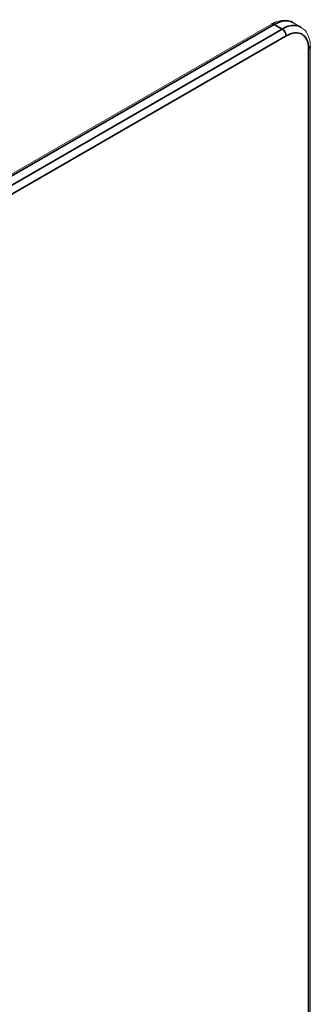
# Model space of a CAD drawing. Header units: millimetres. Extents: x 4 to 1188, y 1 to 840.
# Tile 201 of 203: x 1008 to 1030, y 381 to 456. Entities that reach past the tile are written whole.
import ezdxf

# ---------------------------------------------------------------- set-up
doc = ezdxf.new("R2010")
doc.units = ezdxf.units.MM
doc.layers.add('1', color=7, linetype='Continuous')

msp = doc.modelspace()

# ---------------------------------------------------------------- linework, layer by layer
at = {"layer": '1', "color": 154, "linetype": 'Continuous', "lineweight": 13}
for p, q in [((1027.3366, 455.4647), (976.8702, 426.3279)), ((1029.5856, 455.2351), (1028.9795, 455.585)), ((1030.3028, 376.722), (1030.3028, 453.7522))]:
    msp.add_line(p, q, dxfattribs=at)
at = {"layer": '1', "color": 154, "linetype": 'Continuous', "lineweight": 35}
for p, q in [((1027.5509, 455.4435), (977.0845, 426.3067)), ((1028.157, 455.0935), (1027.5509, 455.4435)), ((977.6906, 425.9568), (1028.157, 455.0935)), ((1028.46, 454.5687), (977.9936, 425.4319)), ((1030.1773, 376.547), (1030.1773, 453.5772))]:
    msp.add_line(p, q, dxfattribs=at)
for centre, major_axis, start_param, end_param in [((1027.5509, 455.0935), (0.2143, -0.3712), 2.3561945, 3.1415927), ((1027.5509, 453.1106), (1.4286, 2.4744), 0, 0.7853982), ((1028.157, 452.7607), (-1.4286, -2.4744), 3.1527109, 3.9269908), ((1028.157, 454.7436), (0.2143, -0.3712), 0.7853982, 2.3561945), ((1028.46, 452.5857), (1.2143, 2.1032), 5.4977871, 7.0685835), ((1029.8743, 453.7522), (-0.4286, 0), 2.3561945, 3.1417645)]:
    msp.add_ellipse(centre, major_axis=major_axis, ratio=0.5773503, start_param=start_param, end_param=end_param, dxfattribs=at)
at = {"layer": '1', "color": 154, "linetype": 'Continuous', "lineweight": 13}
for points, knots in [([(1028.9861, 455.5543), (1028.939, 455.5938), (1028.7613, 455.7175), (1028.373, 455.7773), (1027.8631, 455.7174), (1027.5186, 455.5712), (1027.3366, 455.4647)], [0, 0, 0, 0, 0.1091552, 0.3943387, 0.6793887, 1, 1, 1, 1]), ([(1030.3028, 453.7522), (1030.3031, 453.8651), (1030.2826, 454.1807), (1030.1563, 454.6288), (1029.8952, 455.025), (1029.6685, 455.1759), (1029.5564, 455.2287)], [0, 0, 0, 0, 0.1738272, 0.5029661, 0.7823675, 1, 1, 1, 1])]:
    msp.add_open_spline(points, degree=3, knots=knots, dxfattribs=at)

doc.saveas('drawing.dxf')
